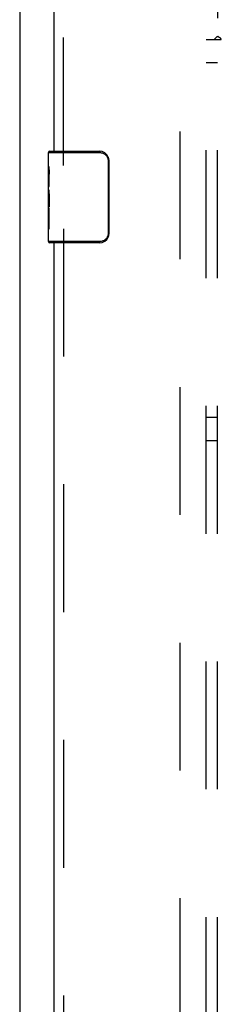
# Model space of a CAD drawing. Header units: inches. Extents: x 0 to 253, y 0 to 164.
# Tile 36 of 97: x 42.32 to 44.51, y 102.79 to 113.53. Entities that reach past the tile are written whole.
import ezdxf

# ---------------------------------------------------------------- set-up
doc = ezdxf.new("R2010")
doc.units = ezdxf.units.IN
doc.header["$LTSCALE"] = 13.939812
doc.header["$MEASUREMENT"] = 0
doc.linetypes.add('HIDDEN', pattern=[0.2, 0.1, -0.1])
doc.layers.get('0').update_dxf_attribs({"linetype": 'CONTINUOUS'})
for name, color, linetype in [('DEFAULT_2', 8, 'HIDDEN'), ('LEFTHAND_DOOR_ASSEMBLY', 7, 'CONTINUOUS'), ('SUBPANEL', 7, 'CONTINUOUS')]:
    doc.layers.add(name, color=color, linetype=linetype)

msp = doc.modelspace()

# ---------------------------------------------------------------- linework, layer by layer
at = {"color": 3, "linetype": 'Continuous'}
msp.add_line((42.316, 121.977), (42.316, 45.447), dxfattribs=at)
at = {"layer": 'DEFAULT_2', "color": 8, "linetype": 'HIDDEN'}
msp.add_line((44.066, 46.791), (44.066, 115.895), dxfattribs=at)
at = {"layer": 'LEFTHAND_DOOR_ASSEMBLY', "color": 3, "linetype": 'Continuous'}
for p, q in [((42.691, 112.093), (42.691, 116.489)), ((42.691, 81.843), (42.691, 111.093))]:
    msp.add_line(p, q, dxfattribs=at)
at = {"layer": 'LEFTHAND_DOOR_ASSEMBLY', "color": 8, "linetype": 'HIDDEN'}
for p, q in [((42.795, 111.938), (42.795, 116.489)), ((42.795, 111.248), (42.795, 81.688))]:
    msp.add_line(p, q, dxfattribs=at)
at = {"layer": 'LEFTHAND_DOOR_ASSEMBLY', "color": 7, "linetype": 'Continuous'}
for p, q in [((42.631, 111.932), (42.631, 112.078)), ((42.631, 112.078), (43.189, 112.078)), ((42.646, 112.093), (43.186, 112.093)), ((42.894, 112.093), (42.894, 112.078)), ((43.151, 112.093), (43.151, 112.078)), ((42.631, 111.674), (42.631, 111.931)), ((43.279, 111.993), (43.279, 111.193)), ((43.286, 111.993), (43.279, 111.993)), ((43.286, 111.993), (43.286, 111.193)), ((42.637, 111.876), (42.631, 111.876)), ((42.631, 111.844), (42.638, 111.844)), ((42.638, 111.708), (42.638, 111.844)), ((42.631, 111.708), (42.638, 111.708)), ((42.631, 111.108), (42.631, 111.672)), ((42.633, 111.645), (42.631, 111.645)), ((42.631, 111.513), (42.637, 111.513)), ((42.631, 111.477), (42.638, 111.477)), ((42.638, 111.247), (42.638, 111.477)), ((42.631, 111.415), (42.638, 111.415)), ((42.631, 111.247), (42.638, 111.247)), ((43.286, 111.193), (43.279, 111.193)), ((43.189, 111.108), (42.631, 111.108)), ((43.186, 111.093), (42.646, 111.093)), ((42.894, 111.093), (42.894, 111.108)), ((43.151, 111.093), (43.151, 111.108))]:
    msp.add_line(p, q, dxfattribs=at)
for points in [[(43.186, 112.093), (43.187, 112.093), (43.187, 112.092), (43.187, 112.091), (43.188, 112.09), (43.188, 112.089), (43.188, 112.087), (43.188, 112.085), (43.188, 112.083), (43.189, 112.08), (43.189, 112.078)], [(43.189, 112.078), (43.197, 112.078), (43.205, 112.076), (43.214, 112.075), (43.222, 112.072), (43.23, 112.069), (43.237, 112.065), (43.244, 112.06), (43.251, 112.055), (43.256, 112.049), (43.261, 112.044), (43.265, 112.038), (43.269, 112.032), (43.271, 112.027), (43.274, 112.022), (43.276, 112.016), (43.277, 112.011), (43.278, 112.006), (43.279, 112.002), (43.279, 111.997), (43.279, 111.993)], [(43.28, 112.029), (43.282, 112.023), (43.283, 112.018), (43.285, 112.012), (43.285, 112.005), (43.286, 111.999), (43.286, 111.993)], [(42.631, 111.932), (42.631, 111.929), (42.632, 111.924), (42.632, 111.918), (42.634, 111.905)], [(42.634, 111.905), (42.635, 111.898), (42.636, 111.89), (42.637, 111.881)], [(42.637, 111.881), (42.637, 111.872), (42.638, 111.863), (42.638, 111.854), (42.638, 111.844)], [(42.631, 111.674), (42.632, 111.666), (42.632, 111.657), (42.633, 111.647)], [(42.633, 111.647), (42.636, 111.614), (42.636, 111.602), (42.637, 111.589), (42.638, 111.577), (42.638, 111.564), (42.638, 111.551), (42.638, 111.538), (42.638, 111.525), (42.637, 111.513), (42.636, 111.501), (42.636, 111.488)], [(43.279, 111.193), (43.279, 111.189), (43.279, 111.184), (43.278, 111.179), (43.277, 111.175), (43.276, 111.17), (43.274, 111.164), (43.271, 111.159), (43.269, 111.153), (43.265, 111.148), (43.261, 111.142), (43.256, 111.137), (43.251, 111.131), (43.244, 111.126), (43.237, 111.121), (43.23, 111.117), (43.222, 111.114), (43.214, 111.111), (43.205, 111.109), (43.197, 111.108), (43.189, 111.108)], [(43.286, 111.193), (43.286, 111.187), (43.285, 111.18), (43.285, 111.174), (43.283, 111.168), (43.282, 111.162), (43.28, 111.157)], [(43.186, 111.093), (43.187, 111.093), (43.187, 111.094), (43.187, 111.095), (43.188, 111.096), (43.188, 111.097), (43.188, 111.099), (43.188, 111.101), (43.188, 111.103), (43.189, 111.106), (43.189, 111.108)]]:
    msp.add_lwpolyline(points, dxfattribs=at)
for centre, radius, start, end in [((42.646, 112.078), 0.015, 90, 180), ((43.186, 111.993), 0.1, 21.1999, 90), ((43.186, 111.193), 0.1, 270, 338.7946), ((42.646, 111.108), 0.015, 180, 270)]:
    msp.add_arc(centre, radius, start, end, dxfattribs=at)
msp.add_ellipse((42.894, 111.509), major_axis=(0.263, 0), ratio=0.432808, start_param=3.141593, end_param=3.321581, dxfattribs=at)
at = {"layer": 'SUBPANEL', "color": 8, "linetype": 'HIDDEN'}
for p, q in [((44.473, 114.937), (44.473, 113.347)), ((44.348, 49.374), (44.348, 113.312)), ((44.348, 113.312), (44.434, 113.312)), ((44.434, 113.312), (44.513, 113.312)), ((44.473, 49.374), (44.473, 113.312)), ((44.348, 113.062), (44.473, 113.062)), ((44.473, 109.187), (44.348, 109.187)), ((44.348, 108.937), (44.473, 108.937))]:
    msp.add_line(p, q, dxfattribs=at)
for points in [[(44.434, 113.312), (44.436, 113.313), (44.439, 113.315), (44.441, 113.317), (44.443, 113.319), (44.445, 113.32), (44.447, 113.322), (44.449, 113.324), (44.451, 113.325), (44.452, 113.327), (44.454, 113.329), (44.459, 113.334)], [(44.459, 113.334), (44.461, 113.336), (44.463, 113.338), (44.465, 113.34), (44.467, 113.342), (44.469, 113.344), (44.471, 113.345), (44.473, 113.347)], [(44.487, 113.337), (44.485, 113.338), (44.483, 113.34), (44.48, 113.341), (44.478, 113.343), (44.476, 113.344), (44.474, 113.346), (44.473, 113.347)], [(44.513, 113.312), (44.513, 113.313), (44.512, 113.315), (44.511, 113.317), (44.51, 113.318), (44.509, 113.32), (44.508, 113.322), (44.507, 113.323), (44.505, 113.325), (44.503, 113.326), (44.502, 113.327), (44.5, 113.329), (44.498, 113.33), (44.496, 113.331), (44.494, 113.333), (44.492, 113.334), (44.487, 113.337)]]:
    msp.add_lwpolyline(points, dxfattribs=at)

doc.saveas('drawing.dxf')
